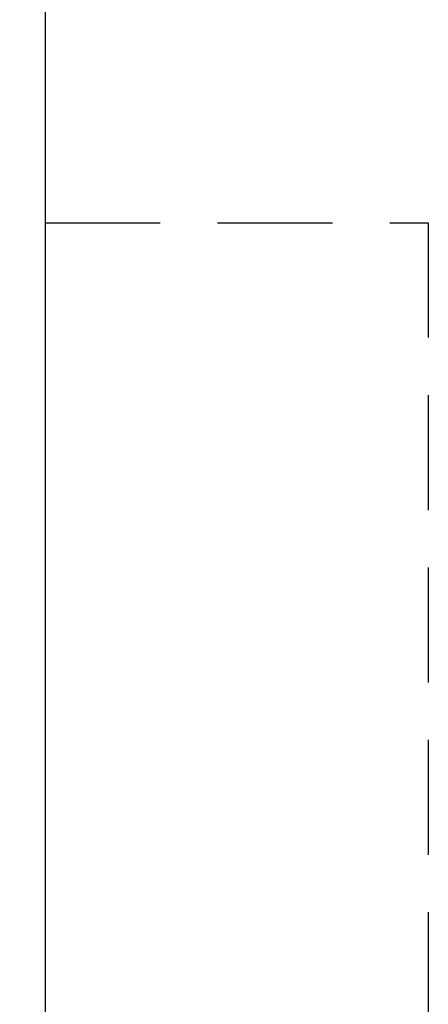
# Model space of a CAD drawing. Extents: x 15 to 195, y 53 to 146.
# Tile 5 of 51: x 140.19 to 145.52, y 102.49 to 115.34. Entities that reach past the tile are written whole.
import ezdxf

# ---------------------------------------------------------------- set-up
doc = ezdxf.new("R2010")
doc.units = 0
doc.header["$LTSCALE"] = 3
doc.header["$MEASUREMENT"] = 0
doc.linetypes.add('DASHED', pattern=[0.75, 0.5, -0.25])
for name, color, linetype in [('DIM', 4, 'Continuous'), ('HID', 2, 'DASHED'), ('OUT', 3, 'Continuous')]:
    doc.layers.add(name, color=color, linetype=linetype)
doc.styles.add('DIM-7', font='SIMPLEX.shx', dxfattribs={"width": 0.7, "bigfont": 'chineset.shx'})
doc.dimstyles.new('CNS', dxfattribs={"dimtxt": 3.5, "dimasz": 2.5, "dimexe": 1, "dimexo": 1.5, "dimgap": 0.09, "dimtad": 0, "dimdsep": 46, "dimtxsty": 'DIM-7', "dimcen": 0.09, "dimclrd": 1, "dimclre": 1, "dimclrt": 4, "dimadec": 0, "dimazin": 0, "dimtfac": 1, "dimtix": 1, "dimtmove": 2, "dimatfit": 3, "dimfxl": 1, "dimtvp": 0.971429, "dimtolj": 1, "dimarcsym": 0})

# ---------------------------------------------------------------- blocks, each defined once
blk = doc.blocks.new('*D4')
at = {"layer": 'DEFPOINTS', "color": 0, "linetype": 'Continuous', "lineweight": 0, "transparency": 16777216}
for p in [(132.347, 128.188), (142.022, 128.188), (142.022, 65.188)]:
    blk.add_point(p, dxfattribs=at)
at = {"layer": 'DIM', "color": 0, "linetype": 'Continuous', "lineweight": 0, "transparency": 16777216}
for p, q in [((140.822, 128.188), (131.547, 128.188)), ((132.347, 67.188), (132.347, 126.188)), ((140.822, 65.188), (131.547, 65.188))]:
    blk.add_line(p, q, dxfattribs=at)
for points in [[(132.014, 126.188), (132.68, 126.188), (132.347, 128.188)], [(132.014, 67.188), (132.68, 67.188), (132.347, 65.188)]]:
    blk.add_solid(points, dxfattribs=at)
at = {"layer": 'DIM', "color": 0, "linetype": 'Continuous', "transparency": 16777216, "insert": (130.307, 96.688), "char_height": 2.8, "attachment_point": 5, "rotation": 90, "style": 'DIM-7'}
blk.add_mtext('\\A1;%%c63', dxfattribs=at)

msp = doc.modelspace()

# ---------------------------------------------------------------- linework, layer by layer
at = {"layer": 'HID', "color": 0}
for p, q in [((140.522, 112.688), (145.522, 112.688)), ((145.522, 112.688), (145.522, 80.688))]:
    msp.add_line(p, q, dxfattribs=at)
at = {"layer": 'OUT', "color": 0, "linetype": 'Continuous'}
msp.add_line((140.522, 126.688), (140.522, 66.688), dxfattribs=at)

# ---------------------------------------------------------------- dimensions: what is measured, and where the dimension line sits
at = {"layer": 'DIM', "color": 0, "linetype": 'Continuous'}
dim = msp.add_linear_dim(base=(132.347, 128.188), p1=(142.022, 65.188), p2=(142.022, 128.188), angle=90, text='%%c<>', dimstyle='CNS', override={"dimscale": 0.8, "dimgap": 0.8, "dimtad": 1, "dimdsep": 0, "dimclrd": 0, "dimclre": 0, "dimclrt": 0, "dimtm": 0.05, "dimtfac": 0.6, "dimtmove": 0, "dimlwd": 0, "dimlwe": 0}, dxfattribs=at)
dim.commit()
dim.dimension.update_dxf_attribs({"geometry": '*D4', "text_midpoint": (130.307, 96.688)})

doc.saveas('drawing.dxf')
